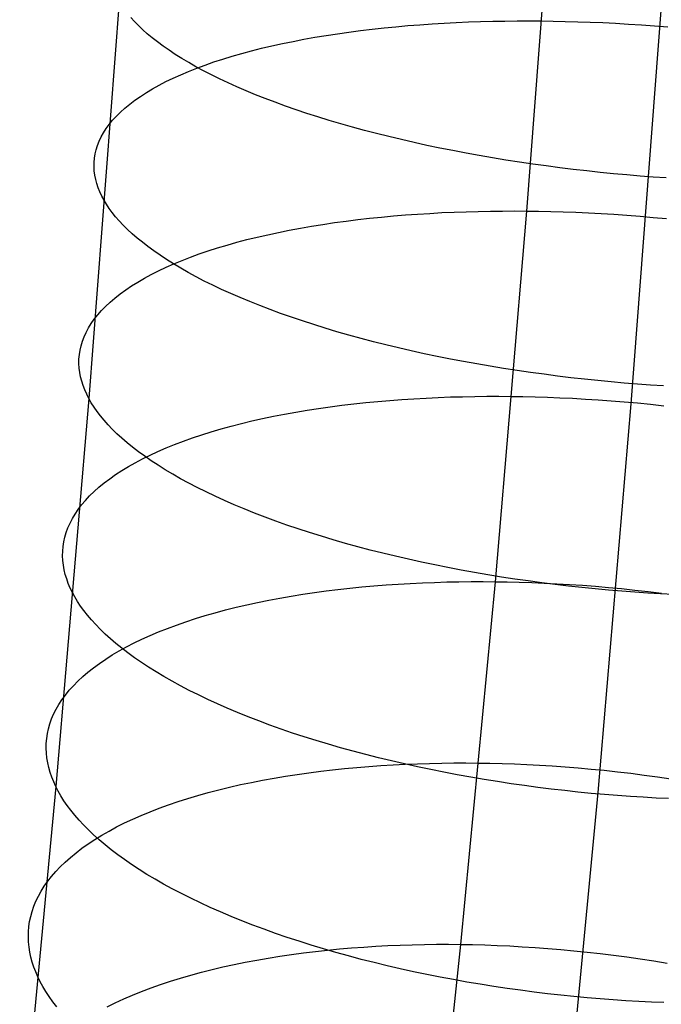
# Model space of a CAD drawing. Extents: x -37 to 483, y -973 to -253.
# Tile 105 of 197: x 403 to 418, y -859 to -836. Entities that reach past the tile are written whole.
import ezdxf

# ---------------------------------------------------------------- set-up
doc = ezdxf.new("R2010")
doc.units = 0
doc.layers.add('PREDEFINITO', color=7, linetype='CONTINUOUS')

msp = doc.modelspace()

# ---------------------------------------------------------------- linework, layer by layer
at = {"layer": 'PREDEFINITO'}
for p, q in [((415.628, -831.353, 91.049), (414.952, -840.246, 93.263)), ((405.429, -835.351, 77.627), (404.723, -844.63, 79.937)), ((418.095, -835.456, 79.993), (417.389, -844.752, 82.307)), ((405.787, -835.815, 76.396), (405.702, -835.721, 76.643)), ((405.881, -835.909, 76.149), (405.787, -835.815, 76.396)), ((412.744, -835.867, 91.436), (413.027, -835.85, 91.542)), ((413.027, -835.85, 91.542), (413.31, -835.836, 91.641)), ((413.31, -835.836, 91.641), (413.594, -835.824, 91.733)), ((413.594, -835.824, 91.733), (413.878, -835.814, 91.819)), ((413.878, -835.814, 91.819), (414.162, -835.806, 91.899)), ((414.162, -835.806, 91.899), (414.446, -835.801, 91.972)), ((414.446, -835.801, 91.972), (414.728, -835.798, 92.04)), ((414.728, -835.798, 92.04), (415.01, -835.798, 92.101)), ((415.01, -835.798, 92.101), (415.29, -835.799, 92.156)), ((415.29, -835.799, 92.156), (415.572, -835.803, 92.206)), ((415.572, -835.803, 92.206), (415.857, -835.809, 92.251)), ((415.857, -835.809, 92.251), (416.146, -835.817, 92.29)), ((416.146, -835.817, 92.29), (416.438, -835.827, 92.324)), ((416.438, -835.827, 92.324), (416.733, -835.839, 92.353)), ((416.733, -835.839, 92.353), (417.032, -835.854, 92.375)), ((417.032, -835.854, 92.375), (417.332, -835.872, 92.392)), ((405.981, -836.004, 75.902), (405.881, -835.909, 76.149)), ((406.089, -836.1, 75.655), (405.981, -836.004, 75.902)), ((410.532, -836.098, 90.354), (410.801, -836.06, 90.512)), ((410.801, -836.06, 90.512), (411.072, -836.024, 90.664)), ((411.072, -836.024, 90.664), (411.346, -835.992, 90.809)), ((411.346, -835.992, 90.809), (411.622, -835.961, 90.948)), ((411.622, -835.961, 90.948), (411.9, -835.934, 91.08)), ((411.9, -835.934, 91.08), (412.18, -835.909, 91.205)), ((412.18, -835.909, 91.205), (412.461, -835.887, 91.324)), ((412.461, -835.887, 91.324), (412.744, -835.867, 91.436)), ((417.332, -835.872, 92.392), (417.636, -835.892, 92.403)), ((417.636, -835.892, 92.403), (417.941, -835.914, 92.407)), ((417.941, -835.914, 92.407), (418.249, -835.939, 92.406)), ((406.205, -836.196, 75.409), (406.089, -836.1, 75.655)), ((406.328, -836.292, 75.164), (406.205, -836.196, 75.409)), ((406.458, -836.388, 74.919), (406.328, -836.292, 75.164)), ((409.244, -836.328, 89.465), (409.494, -836.277, 89.655)), ((409.494, -836.277, 89.655), (409.747, -836.228, 89.839)), ((409.747, -836.228, 89.839), (410.005, -836.182, 90.017)), ((410.005, -836.182, 90.017), (410.267, -836.138, 90.189)), ((410.267, -836.138, 90.189), (410.532, -836.098, 90.354)), ((406.597, -836.484, 74.676), (406.458, -836.388, 74.919)), ((406.743, -836.581, 74.435), (406.597, -836.484, 74.676)), ((408.296, -836.56, 88.646), (408.525, -836.498, 88.859)), ((408.525, -836.498, 88.859), (408.76, -836.439, 89.067)), ((408.76, -836.439, 89.067), (408.999, -836.382, 89.269)), ((408.999, -836.382, 89.269), (409.244, -836.328, 89.465)), ((406.896, -836.677, 74.196), (406.743, -836.581, 74.435)), ((407.057, -836.773, 73.959), (406.896, -836.677, 74.196)), ((407.226, -836.869, 73.724), (407.057, -836.773, 73.959)), ((407.441, -836.83, 87.74), (407.645, -836.759, 87.974)), ((407.645, -836.759, 87.974), (407.856, -836.69, 88.203)), ((407.856, -836.69, 88.203), (408.073, -836.624, 88.427)), ((408.073, -836.624, 88.427), (408.296, -836.56, 88.646)), ((406.87, -837.057, 87.012), (407.053, -836.98, 87.259)), ((407.053, -836.98, 87.259), (407.244, -836.904, 87.502)), ((407.403, -836.964, 73.492), (407.226, -836.869, 73.724)), ((407.244, -836.904, 87.502), (407.441, -836.83, 87.74)), ((407.587, -837.059, 73.262), (407.403, -836.964, 73.492)), ((406.364, -837.302, 86.25), (406.525, -837.219, 86.507)), ((406.525, -837.219, 86.507), (406.694, -837.137, 86.761)), ((406.694, -837.137, 86.761), (406.87, -837.057, 87.012)), ((407.778, -837.154, 73.036), (407.587, -837.059, 73.262)), ((407.977, -837.248, 72.814), (407.778, -837.154, 73.036)), ((406.066, -837.475, 85.726), (406.211, -837.388, 85.989)), ((406.211, -837.388, 85.989), (406.364, -837.302, 86.25)), ((408.183, -837.34, 72.595), (407.977, -837.248, 72.814)), ((408.396, -837.433, 72.38), (408.183, -837.34, 72.595)), ((408.617, -837.524, 72.169), (408.396, -837.433, 72.38)), ((405.679, -837.745, 84.921), (405.8, -837.653, 85.192)), ((405.8, -837.653, 85.192), (405.929, -837.563, 85.46)), ((405.929, -837.563, 85.46), (406.066, -837.475, 85.726)), ((408.844, -837.614, 71.963), (408.617, -837.524, 72.169)), ((409.078, -837.702, 71.761), (408.844, -837.614, 71.963)), ((409.318, -837.79, 71.565), (409.078, -837.702, 71.761)), ((405.366, -838.026, 84.103), (405.462, -837.931, 84.377)), ((405.462, -837.931, 84.377), (405.567, -837.837, 84.65)), ((405.567, -837.837, 84.65), (405.679, -837.745, 84.921)), ((409.564, -837.876, 71.374), (409.318, -837.79, 71.565)), ((409.817, -837.961, 71.188), (409.564, -837.876, 71.374)), ((405.199, -838.218, 83.552), (405.278, -838.122, 83.828)), ((405.278, -838.122, 83.828), (405.366, -838.026, 84.103)), ((410.075, -838.044, 71.007), (409.817, -837.961, 71.188)), ((410.34, -838.125, 70.833), (410.075, -838.044, 71.007)), ((410.609, -838.205, 70.665), (410.34, -838.125, 70.833)), ((405.064, -838.414, 83.001), (405.127, -838.316, 83.276)), ((405.127, -838.316, 83.276), (405.199, -838.218, 83.552)), ((410.884, -838.283, 70.502), (410.609, -838.205, 70.665)), ((411.163, -838.359, 70.346), (410.884, -838.283, 70.502)), ((411.447, -838.433, 70.197), (411.163, -838.359, 70.346)), ((404.923, -838.711, 82.176), (404.962, -838.611, 82.45)), ((404.962, -838.611, 82.45), (405.009, -838.512, 82.725)), ((405.009, -838.512, 82.725), (405.064, -838.414, 83.001)), ((411.735, -838.505, 70.054), (411.447, -838.433, 70.197)), ((412.027, -838.575, 69.918), (411.735, -838.505, 70.054)), ((412.323, -838.643, 69.789), (412.027, -838.575, 69.918)), ((404.868, -838.91, 81.631), (404.891, -838.81, 81.903)), ((404.891, -838.81, 81.903), (404.923, -838.711, 82.176)), ((412.622, -838.709, 69.667), (412.323, -838.643, 69.789)), ((412.925, -838.772, 69.552), (412.622, -838.709, 69.667)), ((413.23, -838.833, 69.445), (412.925, -838.772, 69.552)), ((413.537, -838.891, 69.344), (413.23, -838.833, 69.445)), ((404.844, -839.109, 81.092), (404.852, -839.01, 81.361)), ((404.852, -839.01, 81.361), (404.868, -838.91, 81.631)), ((413.846, -838.947, 69.251), (413.537, -838.891, 69.344)), ((414.157, -839.001, 69.164), (413.846, -838.947, 69.251)), ((414.47, -839.052, 69.085), (414.157, -839.001, 69.164)), ((414.783, -839.101, 69.014), (414.47, -839.052, 69.085)), ((404.843, -839.209, 80.825), (404.844, -839.109, 81.092)), ((404.849, -839.308, 80.561), (404.843, -839.209, 80.825)), ((404.862, -839.407, 80.298), (404.849, -839.308, 80.561)), ((415.098, -839.147, 68.949), (414.783, -839.101, 69.014)), ((415.412, -839.191, 68.892), (415.098, -839.147, 68.949)), ((415.727, -839.232, 68.842), (415.412, -839.191, 68.892)), ((416.042, -839.271, 68.799), (415.727, -839.232, 68.842)), ((416.356, -839.307, 68.764), (416.042, -839.271, 68.799)), ((416.67, -839.341, 68.735), (416.356, -839.307, 68.764)), ((404.882, -839.506, 80.039), (404.862, -839.407, 80.298)), ((404.908, -839.604, 79.782), (404.882, -839.506, 80.039)), ((416.983, -839.372, 68.713), (416.67, -839.341, 68.735)), ((417.294, -839.4, 68.697), (416.983, -839.372, 68.713)), ((417.604, -839.426, 68.689), (417.294, -839.4, 68.697)), ((417.911, -839.45, 68.687), (417.604, -839.426, 68.689)), ((418.217, -839.471, 68.691), (417.911, -839.45, 68.687)), ((404.941, -839.701, 79.527), (404.908, -839.604, 79.782)), ((404.981, -839.798, 79.276), (404.941, -839.701, 79.527)), ((405.026, -839.895, 79.028), (404.981, -839.798, 79.276)), ((405.077, -839.99, 78.783), (405.026, -839.895, 79.028)), ((405.135, -840.086, 78.539), (405.077, -839.99, 78.783)), ((405.199, -840.182, 78.295), (405.135, -840.086, 78.539)), ((405.27, -840.279, 78.05), (405.199, -840.182, 78.295)), ((405.349, -840.377, 77.804), (405.27, -840.279, 78.05)), ((405.434, -840.476, 77.558), (405.349, -840.377, 77.804)), ((410.732, -840.48, 91.773), (411.006, -840.446, 91.918)), ((411.006, -840.446, 91.918), (411.282, -840.415, 92.056)), ((411.282, -840.415, 92.056), (411.561, -840.386, 92.188)), ((411.561, -840.386, 92.188), (411.841, -840.36, 92.313)), ((411.841, -840.36, 92.313), (412.122, -840.337, 92.431)), ((412.122, -840.337, 92.431), (412.404, -840.316, 92.543)), ((412.404, -840.316, 92.543), (412.688, -840.299, 92.649)), ((412.688, -840.299, 92.649), (412.971, -840.283, 92.747)), ((412.971, -840.283, 92.747), (413.256, -840.271, 92.84)), ((413.256, -840.271, 92.84), (413.54, -840.261, 92.926)), ((413.54, -840.261, 92.926), (413.823, -840.253, 93.005)), ((413.823, -840.253, 93.005), (414.107, -840.248, 93.079)), ((414.107, -840.248, 93.079), (414.389, -840.245, 93.146)), ((414.952, -840.246, 93.263), (414.215, -848.913, 95.699)), ((414.389, -840.245, 93.146), (414.671, -840.244, 93.207)), ((414.671, -840.244, 93.207), (414.952, -840.246, 93.263)), ((414.952, -840.246, 93.263), (415.233, -840.25, 93.313)), ((415.233, -840.25, 93.313), (415.519, -840.256, 93.358)), ((415.519, -840.256, 93.358), (415.808, -840.264, 93.397)), ((415.808, -840.264, 93.397), (416.1, -840.275, 93.431)), ((416.1, -840.275, 93.431), (416.395, -840.288, 93.46)), ((416.395, -840.288, 93.46), (416.693, -840.304, 93.483)), ((416.693, -840.304, 93.483), (416.994, -840.322, 93.5)), ((416.994, -840.322, 93.5), (417.297, -840.343, 93.511)), ((417.297, -840.343, 93.511), (417.603, -840.367, 93.516)), ((417.603, -840.367, 93.516), (417.91, -840.393, 93.514)), ((417.91, -840.393, 93.514), (418.22, -840.422, 93.506)), ((405.527, -840.575, 77.312), (405.434, -840.476, 77.558)), ((405.627, -840.675, 77.066), (405.527, -840.575, 77.312)), ((405.735, -840.775, 76.82), (405.627, -840.675, 77.066)), ((409.153, -840.744, 90.767), (409.407, -840.693, 90.95)), ((409.407, -840.693, 90.95), (409.665, -840.645, 91.128)), ((409.665, -840.645, 91.128), (409.927, -840.599, 91.299)), ((409.927, -840.599, 91.299), (410.192, -840.557, 91.463)), ((410.192, -840.557, 91.463), (410.461, -840.517, 91.621)), ((410.461, -840.517, 91.621), (410.732, -840.48, 91.773)), ((405.85, -840.876, 76.575), (405.735, -840.775, 76.82)), ((405.973, -840.977, 76.331), (405.85, -840.876, 76.575)), ((408.183, -840.975, 89.973), (408.418, -840.913, 90.18)), ((408.418, -840.913, 90.18), (408.658, -840.854, 90.382)), ((408.658, -840.854, 90.382), (408.903, -840.798, 90.577)), ((408.903, -840.798, 90.577), (409.153, -840.744, 90.767)), ((406.103, -841.078, 76.088), (405.973, -840.977, 76.331)), ((406.241, -841.179, 75.846), (406.103, -841.078, 76.088)), ((407.513, -841.176, 89.319), (407.731, -841.107, 89.542)), ((407.731, -841.107, 89.542), (407.954, -841.04, 89.76)), ((407.954, -841.04, 89.76), (408.183, -840.975, 89.973)), ((406.386, -841.28, 75.606), (406.241, -841.179, 75.846)), ((406.539, -841.381, 75.368), (406.386, -841.28, 75.606)), ((406.7, -841.482, 75.132), (406.539, -841.381, 75.368)), ((406.9, -841.4, 88.62), (407.098, -841.323, 88.857)), ((407.098, -841.323, 88.857), (407.302, -841.248, 89.09)), ((407.302, -841.248, 89.09), (407.513, -841.176, 89.319)), ((406.349, -841.644, 87.882), (406.526, -841.56, 88.132)), ((406.526, -841.56, 88.132), (406.709, -841.479, 88.378)), ((406.869, -841.583, 74.898), (406.7, -841.482, 75.132)), ((406.709, -841.479, 88.378), (406.9, -841.4, 88.62)), ((407.045, -841.683, 74.667), (406.869, -841.583, 74.898)), ((405.866, -841.906, 87.113), (406.02, -841.817, 87.372)), ((406.02, -841.817, 87.372), (406.181, -841.729, 87.629)), ((406.181, -841.729, 87.629), (406.349, -841.644, 87.882)), ((407.229, -841.783, 74.439), (407.045, -841.683, 74.667)), ((407.42, -841.882, 74.214), (407.229, -841.783, 74.439)), ((405.583, -842.089, 86.586), (405.721, -841.997, 86.85)), ((405.721, -841.997, 86.85), (405.866, -841.906, 87.113)), ((407.618, -841.98, 73.993), (407.42, -841.882, 74.214)), ((407.824, -842.078, 73.775), (407.618, -841.98, 73.993)), ((408.037, -842.174, 73.561), (407.824, -842.078, 73.775)), ((405.22, -842.376, 85.779), (405.333, -842.279, 86.049)), ((405.333, -842.279, 86.049), (405.454, -842.184, 86.318)), ((405.454, -842.184, 86.318), (405.583, -842.089, 86.586)), ((408.257, -842.27, 73.351), (408.037, -842.174, 73.561)), ((408.483, -842.364, 73.146), (408.257, -842.27, 73.351)), ((405.019, -842.573, 85.234), (405.115, -842.474, 85.507)), ((405.115, -842.474, 85.507), (405.22, -842.376, 85.779)), ((408.717, -842.458, 72.946), (408.483, -842.364, 73.146)), ((408.956, -842.549, 72.75), (408.717, -842.458, 72.946)), ((404.85, -842.775, 84.685), (404.93, -842.674, 84.96)), ((404.93, -842.674, 84.96), (405.019, -842.573, 85.234)), ((409.203, -842.64, 72.56), (408.956, -842.549, 72.75)), ((409.455, -842.729, 72.375), (409.203, -842.64, 72.56)), ((409.713, -842.816, 72.196), (409.455, -842.729, 72.375)), ((404.66, -843.083, 83.862), (404.715, -842.979, 84.136)), ((404.715, -842.979, 84.136), (404.779, -842.877, 84.411)), ((404.779, -842.877, 84.411), (404.85, -842.775, 84.685)), ((409.977, -842.902, 72.023), (409.713, -842.816, 72.196)), ((410.246, -842.985, 71.855), (409.977, -842.902, 72.023)), ((410.52, -843.067, 71.694), (410.246, -842.985, 71.855)), ((404.573, -843.29, 83.315), (404.612, -843.186, 83.588)), ((404.612, -843.186, 83.588), (404.66, -843.083, 83.862)), ((410.799, -843.147, 71.539), (410.52, -843.067, 71.694)), ((411.083, -843.225, 71.39), (410.799, -843.147, 71.539)), ((411.371, -843.301, 71.249), (411.083, -843.225, 71.39)), ((404.517, -843.499, 82.772), (404.541, -843.394, 83.043)), ((404.541, -843.394, 83.043), (404.573, -843.29, 83.315)), ((411.663, -843.374, 71.114), (411.371, -843.301, 71.249)), ((411.958, -843.445, 70.985), (411.663, -843.374, 71.114)), ((412.257, -843.514, 70.864), (411.958, -843.445, 70.985)), ((404.492, -843.707, 82.236), (404.501, -843.603, 82.503)), ((404.501, -843.603, 82.503), (404.517, -843.499, 82.772)), ((412.559, -843.581, 70.75), (412.257, -843.514, 70.864)), ((412.864, -843.645, 70.643), (412.559, -843.581, 70.75)), ((413.171, -843.706, 70.543), (412.864, -843.645, 70.643)), ((404.491, -843.812, 81.97), (404.492, -843.707, 82.236)), ((404.497, -843.916, 81.707), (404.491, -843.812, 81.97)), ((404.509, -844.019, 81.446), (404.497, -843.916, 81.707)), ((413.48, -843.765, 70.45), (413.171, -843.706, 70.543)), ((413.791, -843.822, 70.365), (413.48, -843.765, 70.45)), ((414.103, -843.875, 70.286), (413.791, -843.822, 70.365)), ((414.416, -843.927, 70.215), (414.103, -843.875, 70.286)), ((404.529, -844.122, 81.187), (404.509, -844.019, 81.446)), ((404.555, -844.225, 80.931), (404.529, -844.122, 81.187)), ((414.73, -843.975, 70.152), (414.416, -843.927, 70.215)), ((415.045, -844.021, 70.095), (414.73, -843.975, 70.152)), ((415.36, -844.064, 70.045), (415.045, -844.021, 70.095)), ((415.674, -844.105, 70.003), (415.36, -844.064, 70.045)), ((415.988, -844.143, 69.968), (415.674, -844.105, 70.003)), ((416.302, -844.178, 69.939), (415.988, -844.143, 69.968)), ((404.588, -844.327, 80.678), (404.555, -844.225, 80.931)), ((404.627, -844.429, 80.428), (404.588, -844.327, 80.678)), ((416.614, -844.211, 69.918), (416.302, -844.178, 69.939)), ((416.925, -844.241, 69.903), (416.614, -844.211, 69.918)), ((417.235, -844.269, 69.894), (416.925, -844.241, 69.903)), ((417.543, -844.294, 69.892), (417.235, -844.269, 69.894)), ((417.848, -844.316, 69.897), (417.543, -844.294, 69.892)), ((418.152, -844.336, 69.908), (417.848, -844.316, 69.897)), ((404.672, -844.53, 80.181), (404.627, -844.429, 80.428)), ((404.723, -844.63, 79.937), (404.672, -844.53, 80.181)), ((412.604, -844.618, 93.966), (412.888, -844.605, 94.059)), ((412.888, -844.605, 94.059), (413.172, -844.594, 94.144)), ((413.172, -844.594, 94.144), (413.456, -844.587, 94.224)), ((413.456, -844.587, 94.224), (413.739, -844.581, 94.297)), ((413.739, -844.581, 94.297), (414.022, -844.578, 94.365)), ((414.022, -844.578, 94.365), (414.304, -844.578, 94.426)), ((414.304, -844.578, 94.426), (414.584, -844.579, 94.481)), ((414.584, -844.579, 94.481), (414.866, -844.583, 94.531)), ((414.866, -844.583, 94.531), (415.151, -844.59, 94.576)), ((415.151, -844.59, 94.576), (415.44, -844.599, 94.616)), ((415.44, -844.599, 94.616), (415.732, -844.61, 94.65)), ((415.732, -844.61, 94.65), (416.027, -844.624, 94.679)), ((404.723, -844.63, 79.937), (403.951, -853.703, 82.488)), ((404.78, -844.73, 79.694), (404.723, -844.63, 79.937)), ((404.844, -844.831, 79.451), (404.78, -844.73, 79.694)), ((404.915, -844.932, 79.207), (404.844, -844.831, 79.451)), ((410.093, -844.862, 92.843), (410.364, -844.823, 92.994)), ((410.364, -844.823, 92.994), (410.638, -844.788, 93.139)), ((410.638, -844.788, 93.139), (410.915, -844.755, 93.277)), ((410.915, -844.755, 93.277), (411.193, -844.725, 93.408)), ((411.193, -844.725, 93.408), (411.473, -844.698, 93.533)), ((411.473, -844.698, 93.533), (411.754, -844.674, 93.651)), ((411.754, -844.674, 93.651), (412.037, -844.653, 93.763)), ((412.037, -844.653, 93.763), (412.32, -844.634, 93.868)), ((412.32, -844.634, 93.868), (412.604, -844.618, 93.966)), ((416.027, -844.624, 94.679), (416.325, -844.641, 94.702)), ((416.325, -844.641, 94.702), (416.626, -844.66, 94.719)), ((417.389, -844.752, 82.307), (416.615, -853.845, 84.863)), ((416.626, -844.66, 94.719), (416.929, -844.682, 94.731)), ((416.929, -844.682, 94.731), (417.234, -844.707, 94.736)), ((417.234, -844.707, 94.736), (417.542, -844.734, 94.735)), ((417.542, -844.734, 94.735), (417.851, -844.765, 94.727)), ((417.851, -844.765, 94.727), (418.162, -844.798, 94.713)), ((404.993, -845.035, 78.962), (404.915, -844.932, 79.207)), ((405.078, -845.138, 78.717), (404.993, -845.035, 78.962)), ((408.784, -845.099, 91.992), (409.038, -845.046, 92.175)), ((409.038, -845.046, 92.175), (409.296, -844.995, 92.351)), ((409.296, -844.995, 92.351), (409.558, -844.948, 92.522)), ((409.558, -844.948, 92.522), (409.824, -844.903, 92.686)), ((409.824, -844.903, 92.686), (410.093, -844.862, 92.843)), ((405.171, -845.242, 78.472), (405.078, -845.138, 78.717)), ((405.27, -845.347, 78.227), (405.171, -845.242, 78.472)), ((407.814, -845.341, 91.201), (408.049, -845.276, 91.407)), ((408.049, -845.276, 91.407), (408.289, -845.214, 91.608)), ((408.289, -845.214, 91.608), (408.534, -845.155, 91.803)), ((408.534, -845.155, 91.803), (408.784, -845.099, 91.992)), ((405.378, -845.452, 77.983), (405.27, -845.347, 78.227)), ((405.492, -845.557, 77.739), (405.378, -845.452, 77.983)), ((407.143, -845.551, 90.55), (407.361, -845.478, 90.772)), ((407.361, -845.478, 90.772), (407.584, -845.408, 90.989)), ((407.584, -845.408, 90.989), (407.814, -845.341, 91.201)), ((405.615, -845.663, 77.496), (405.492, -845.557, 77.739)), ((405.745, -845.768, 77.254), (405.615, -845.663, 77.496)), ((406.529, -845.785, 89.854), (406.727, -845.705, 90.09)), ((406.727, -845.705, 90.09), (406.932, -845.627, 90.322)), ((406.932, -845.627, 90.322), (407.143, -845.551, 90.55)), ((405.882, -845.874, 77.014), (405.745, -845.768, 77.254)), ((406.027, -845.98, 76.775), (405.882, -845.874, 77.014)), ((405.977, -846.04, 89.119), (406.154, -845.953, 89.368)), ((406.18, -846.086, 76.538), (406.027, -845.98, 76.775)), ((406.154, -845.953, 89.368), (406.338, -845.868, 89.613)), ((406.338, -845.868, 89.613), (406.529, -845.785, 89.854)), ((405.493, -846.315, 88.353), (405.647, -846.221, 88.612)), ((405.647, -846.221, 88.612), (405.808, -846.13, 88.867)), ((405.808, -846.13, 88.867), (405.977, -846.04, 89.119)), ((406.341, -846.192, 76.303), (406.18, -846.086, 76.538)), ((406.509, -846.297, 76.071), (406.341, -846.192, 76.303)), ((405.209, -846.507, 87.828), (405.347, -846.41, 88.092)), ((405.347, -846.41, 88.092), (405.493, -846.315, 88.353)), ((406.685, -846.402, 75.841), (406.509, -846.297, 76.071)), ((406.868, -846.506, 75.614), (406.685, -846.402, 75.841)), ((404.958, -846.705, 87.295), (405.08, -846.605, 87.563)), ((405.08, -846.605, 87.563), (405.209, -846.507, 87.828)), ((407.059, -846.61, 75.39), (406.868, -846.506, 75.614)), ((407.257, -846.713, 75.17), (407.059, -846.61, 75.39)), ((404.643, -847.013, 86.483), (404.74, -846.909, 86.755)), ((404.74, -846.909, 86.755), (404.845, -846.807, 87.026)), ((404.845, -846.807, 87.026), (404.958, -846.705, 87.295)), ((407.462, -846.815, 74.953), (407.257, -846.713, 75.17)), ((407.675, -846.916, 74.741), (407.462, -846.815, 74.953)), ((404.474, -847.224, 85.938), (404.554, -847.118, 86.211)), ((404.554, -847.118, 86.211), (404.643, -847.013, 86.483)), ((407.894, -847.017, 74.532), (407.675, -846.916, 74.741)), ((408.121, -847.116, 74.328), (407.894, -847.017, 74.532)), ((408.354, -847.213, 74.129), (408.121, -847.116, 74.328)), ((404.338, -847.438, 85.391), (404.402, -847.331, 85.664)), ((404.402, -847.331, 85.664), (404.474, -847.224, 85.938)), ((408.593, -847.31, 73.935), (408.354, -847.213, 74.129)), ((408.839, -847.404, 73.745), (408.593, -847.31, 73.935)), ((404.234, -847.655, 84.846), (404.282, -847.546, 85.118)), ((404.282, -847.546, 85.118), (404.338, -847.438, 85.391)), ((409.091, -847.497, 73.562), (408.839, -847.404, 73.745)), ((409.349, -847.589, 73.383), (409.091, -847.497, 73.562)), ((409.613, -847.679, 73.211), (409.349, -847.589, 73.383)), ((404.162, -847.873, 84.303), (404.194, -847.764, 84.574)), ((404.194, -847.764, 84.574), (404.234, -847.655, 84.846)), ((409.882, -847.766, 73.045), (409.613, -847.679, 73.211)), ((410.156, -847.852, 72.884), (409.882, -847.766, 73.045)), ((404.121, -848.091, 83.766), (404.138, -847.982, 84.034)), ((404.138, -847.982, 84.034), (404.162, -847.873, 84.303)), ((410.434, -847.936, 72.73), (410.156, -847.852, 72.884)), ((410.718, -848.017, 72.583), (410.434, -847.936, 72.73)), ((411.006, -848.097, 72.442), (410.718, -848.017, 72.583)), ((404.11, -848.31, 83.236), (404.112, -848.2, 83.5)), ((404.112, -848.2, 83.5), (404.121, -848.091, 83.766)), ((411.297, -848.174, 72.308), (411.006, -848.097, 72.442)), ((411.593, -848.248, 72.18), (411.297, -848.174, 72.308)), ((411.891, -848.32, 72.06), (411.593, -848.248, 72.18)), ((404.115, -848.418, 82.974), (404.11, -848.31, 83.236)), ((404.128, -848.527, 82.714), (404.115, -848.418, 82.974)), ((412.193, -848.39, 71.947), (411.891, -848.32, 72.06)), ((412.497, -848.457, 71.84), (412.193, -848.39, 71.947)), ((412.804, -848.521, 71.741), (412.497, -848.457, 71.84)), ((413.113, -848.583, 71.649), (412.804, -848.521, 71.741)), ((404.147, -848.635, 82.457), (404.128, -848.527, 82.714)), ((404.172, -848.743, 82.202), (404.147, -848.635, 82.457)), ((404.205, -848.85, 81.951), (404.172, -848.743, 82.202)), ((413.424, -848.642, 71.564), (413.113, -848.583, 71.649)), ((413.736, -848.699, 71.487), (413.424, -848.642, 71.564)), ((414.049, -848.753, 71.416), (413.736, -848.699, 71.487)), ((414.363, -848.804, 71.353), (414.049, -848.753, 71.416)), ((404.243, -848.956, 81.702), (404.205, -848.85, 81.951)), ((404.288, -849.061, 81.456), (404.243, -848.956, 81.702)), ((411.667, -848.989, 94.981), (411.951, -848.97, 95.086)), ((411.951, -848.97, 95.086), (412.235, -848.953, 95.185)), ((412.235, -848.953, 95.185), (412.519, -848.94, 95.277)), ((412.519, -848.94, 95.277), (412.803, -848.929, 95.363)), ((412.803, -848.929, 95.363), (413.087, -848.92, 95.442)), ((413.087, -848.92, 95.442), (413.37, -848.915, 95.515)), ((413.37, -848.915, 95.515), (413.653, -848.912, 95.583)), ((414.215, -848.913, 95.699), (413.41, -857.396, 98.381)), ((413.653, -848.912, 95.583), (413.935, -848.911, 95.644)), ((413.935, -848.911, 95.644), (414.215, -848.913, 95.699)), ((414.215, -848.913, 95.699), (414.497, -848.918, 95.749)), ((414.677, -848.852, 71.297), (414.363, -848.804, 71.353)), ((414.497, -848.918, 95.749), (414.782, -848.924, 95.794)), ((414.992, -848.897, 71.248), (414.677, -848.852, 71.297)), ((414.782, -848.924, 95.794), (415.071, -848.934, 95.834)), ((415.307, -848.94, 71.206), (414.992, -848.897, 71.248)), ((415.071, -848.934, 95.834), (415.363, -848.946, 95.869)), ((415.621, -848.98, 71.171), (415.307, -848.94, 71.206)), ((415.363, -848.946, 95.869), (415.658, -848.961, 95.898)), ((415.934, -849.017, 71.143), (415.621, -848.98, 71.171)), ((415.658, -848.961, 95.898), (415.956, -848.978, 95.921)), ((415.956, -848.978, 95.921), (416.256, -848.998, 95.939)), ((404.338, -849.166, 81.214), (404.288, -849.061, 81.456)), ((404.395, -849.271, 80.972), (404.338, -849.166, 81.214)), ((409.453, -849.251, 93.907), (409.722, -849.207, 94.064)), ((409.722, -849.207, 94.064), (409.994, -849.167, 94.215)), ((409.994, -849.167, 94.215), (410.268, -849.13, 94.359)), ((410.268, -849.13, 94.359), (410.544, -849.096, 94.497)), ((410.544, -849.096, 94.497), (410.823, -849.064, 94.628)), ((410.823, -849.064, 94.628), (411.103, -849.036, 94.752)), ((411.103, -849.036, 94.752), (411.385, -849.011, 94.87)), ((411.385, -849.011, 94.87), (411.667, -848.989, 94.981)), ((416.246, -849.051, 71.122), (415.934, -849.017, 71.143)), ((416.557, -849.083, 71.108), (416.246, -849.051, 71.122)), ((416.256, -848.998, 95.939), (416.56, -849.021, 95.951)), ((416.867, -849.111, 71.1), (416.557, -849.083, 71.108)), ((416.56, -849.021, 95.951), (416.865, -849.047, 95.956)), ((416.865, -849.047, 95.956), (417.172, -849.076, 95.955)), ((417.174, -849.138, 71.098), (416.867, -849.111, 71.1)), ((417.172, -849.076, 95.955), (417.482, -849.108, 95.948)), ((417.48, -849.161, 71.103), (417.174, -849.138, 71.098)), ((417.783, -849.182, 71.114), (417.48, -849.161, 71.103)), ((417.482, -849.108, 95.948), (417.792, -849.143, 95.935)), ((418.084, -849.2, 71.131), (417.783, -849.182, 71.114)), ((417.792, -849.143, 95.935), (418.104, -849.18, 95.914)), ((418.382, -849.216, 71.154), (418.084, -849.2, 71.131)), ((404.459, -849.377, 80.73), (404.395, -849.271, 80.972)), ((404.529, -849.483, 80.487), (404.459, -849.377, 80.73)), ((408.412, -849.455, 93.216), (408.666, -849.399, 93.398)), ((408.666, -849.399, 93.398), (408.925, -849.346, 93.574)), ((408.925, -849.346, 93.574), (409.187, -849.297, 93.744)), ((409.187, -849.297, 93.744), (409.453, -849.251, 93.907)), ((404.607, -849.591, 80.244), (404.529, -849.483, 80.487)), ((404.692, -849.699, 80.001), (404.607, -849.591, 80.244)), ((407.441, -849.707, 92.428), (407.676, -849.639, 92.633)), ((407.676, -849.639, 92.633), (407.917, -849.575, 92.833)), ((407.917, -849.575, 92.833), (408.162, -849.513, 93.027)), ((408.162, -849.513, 93.027), (408.412, -849.455, 93.216)), ((404.784, -849.808, 79.757), (404.692, -849.699, 80.001)), ((404.883, -849.917, 79.514), (404.784, -849.808, 79.757)), ((406.769, -849.927, 91.779), (406.987, -849.851, 92)), ((406.987, -849.851, 92), (407.211, -849.777, 92.217)), ((407.211, -849.777, 92.217), (407.441, -849.707, 92.428)), ((404.99, -850.027, 79.271), (404.883, -849.917, 79.514)), ((405.104, -850.137, 79.028), (404.99, -850.027, 79.271)), ((406.154, -850.171, 91.086), (406.353, -850.087, 91.321)), ((406.353, -850.087, 91.321), (406.558, -850.006, 91.553)), ((406.558, -850.006, 91.553), (406.769, -849.927, 91.779)), ((405.226, -850.248, 78.787), (405.104, -850.137, 79.028)), ((405.355, -850.359, 78.546), (405.226, -850.248, 78.787)), ((405.493, -850.47, 78.307), (405.355, -850.359, 78.546)), ((405.602, -850.437, 90.355), (405.779, -850.346, 90.602)), ((405.779, -850.346, 90.602), (405.963, -850.257, 90.846)), ((405.963, -850.257, 90.846), (406.154, -850.171, 91.086)), ((405.27, -850.626, 89.849), (405.432, -850.531, 90.104)), ((405.432, -850.531, 90.104), (405.602, -850.437, 90.355)), ((405.637, -850.581, 78.07), (405.493, -850.47, 78.307)), ((405.79, -850.692, 77.834), (405.637, -850.581, 78.07)), ((404.832, -850.925, 89.07), (404.97, -850.823, 89.332)), ((404.97, -850.823, 89.332), (405.116, -850.724, 89.592)), ((405.116, -850.724, 89.592), (405.27, -850.626, 89.849)), ((405.95, -850.802, 77.6), (405.79, -850.692, 77.834)), ((406.118, -850.913, 77.369), (405.95, -850.802, 77.6)), ((404.58, -851.132, 88.538), (404.702, -851.028, 88.805)), ((404.702, -851.028, 88.805), (404.832, -850.925, 89.07)), ((406.293, -851.022, 77.141), (406.118, -850.913, 77.369)), ((406.476, -851.132, 76.915), (406.293, -851.022, 77.141)), ((404.36, -851.345, 88.001), (404.466, -851.238, 88.27)), ((404.466, -851.238, 88.27), (404.58, -851.132, 88.538)), ((406.666, -851.24, 76.693), (406.476, -851.132, 76.915)), ((406.864, -851.348, 76.474), (406.666, -851.24, 76.693)), ((404.174, -851.564, 87.459), (404.263, -851.454, 87.73)), ((404.263, -851.454, 87.73), (404.36, -851.345, 88.001)), ((407.069, -851.455, 76.259), (406.864, -851.348, 76.474)), ((407.281, -851.561, 76.048), (407.069, -851.455, 76.259)), ((404.021, -851.786, 86.916), (404.093, -851.674, 87.188)), ((404.093, -851.674, 87.188), (404.174, -851.564, 87.459)), ((407.5, -851.666, 75.84), (407.281, -851.561, 76.048)), ((407.726, -851.77, 75.638), (407.5, -851.666, 75.84)), ((403.9, -852.011, 86.372), (403.956, -851.898, 86.644)), ((403.956, -851.898, 86.644), (404.021, -851.786, 86.916)), ((407.958, -851.872, 75.44), (407.726, -851.77, 75.638)), ((408.198, -851.973, 75.247), (407.958, -851.872, 75.44)), ((408.443, -852.073, 75.059), (408.198, -851.973, 75.247)), ((403.812, -852.238, 85.831), (403.852, -852.124, 86.101)), ((403.852, -852.124, 86.101), (403.9, -852.011, 86.372)), ((408.695, -852.17, 74.876), (408.443, -852.073, 75.059)), ((408.952, -852.266, 74.699), (408.695, -852.17, 74.876)), ((403.755, -852.466, 85.294), (403.779, -852.352, 85.561)), ((403.779, -852.352, 85.561), (403.812, -852.238, 85.831)), ((409.215, -852.36, 74.528), (408.952, -852.266, 74.699)), ((409.484, -852.452, 74.363), (409.215, -852.36, 74.528)), ((403.728, -852.694, 84.762), (403.737, -852.58, 85.027)), ((403.737, -852.58, 85.027), (403.755, -852.466, 85.294)), ((409.757, -852.542, 74.204), (409.484, -852.452, 74.363)), ((410.036, -852.63, 74.051), (409.757, -852.542, 74.204)), ((410.319, -852.715, 73.904), (410.036, -852.63, 74.051)), ((403.725, -852.808, 84.5), (403.728, -852.694, 84.762)), ((403.73, -852.922, 84.239), (403.725, -852.808, 84.5)), ((410.606, -852.798, 73.764), (410.319, -852.715, 73.904)), ((410.897, -852.879, 73.631), (410.606, -852.798, 73.764)), ((411.192, -852.957, 73.505), (410.897, -852.879, 73.631)), ((403.742, -853.035, 83.981), (403.73, -852.922, 84.239)), ((403.761, -853.148, 83.725), (403.742, -853.035, 83.981)), ((411.491, -853.033, 73.385), (411.192, -852.957, 73.505)), ((411.792, -853.106, 73.273), (411.491, -853.033, 73.385)), ((412.096, -853.176, 73.167), (411.792, -853.106, 73.273)), ((403.786, -853.261, 83.471), (403.761, -853.148, 83.725)), ((403.818, -853.373, 83.221), (403.786, -853.261, 83.471)), ((409.865, -853.38, 95.702), (410.142, -853.344, 95.839)), ((410.142, -853.344, 95.839), (410.42, -853.312, 95.97)), ((410.42, -853.312, 95.97), (410.7, -853.282, 96.094)), ((410.7, -853.282, 96.094), (410.982, -853.256, 96.212)), ((410.982, -853.256, 96.212), (411.265, -853.233, 96.323)), ((411.265, -853.233, 96.323), (411.548, -853.213, 96.428)), ((411.548, -853.213, 96.428), (411.832, -853.196, 96.526)), ((411.832, -853.196, 96.526), (412.116, -853.182, 96.618)), ((412.403, -853.244, 73.069), (412.096, -853.176, 73.167)), ((412.116, -853.182, 96.618), (412.4, -853.17, 96.703)), ((412.4, -853.17, 96.703), (412.684, -853.162, 96.783)), ((412.711, -853.309, 72.978), (412.403, -853.244, 73.069)), ((412.684, -853.162, 96.783), (412.968, -853.156, 96.856)), ((413.022, -853.371, 72.894), (412.711, -853.309, 72.978)), ((412.968, -853.156, 96.856), (413.25, -853.153, 96.923)), ((413.25, -853.153, 96.923), (413.532, -853.152, 96.985)), ((413.532, -853.152, 96.985), (413.812, -853.155, 97.04)), ((413.812, -853.155, 97.04), (414.094, -853.159, 97.09)), ((414.094, -853.159, 97.09), (414.379, -853.166, 97.135)), ((414.379, -853.166, 97.135), (414.668, -853.176, 97.175)), ((414.668, -853.176, 97.175), (414.96, -853.189, 97.21)), ((414.96, -853.189, 97.21), (415.255, -853.204, 97.239)), ((415.255, -853.204, 97.239), (415.552, -853.223, 97.263)), ((415.552, -853.223, 97.263), (415.853, -853.244, 97.281)), ((415.853, -853.244, 97.281), (416.156, -853.268, 97.293)), ((416.156, -853.268, 97.293), (416.461, -853.295, 97.299)), ((416.461, -853.295, 97.299), (416.768, -853.325, 97.299)), ((416.768, -853.325, 97.299), (417.077, -853.359, 97.292)), ((417.077, -853.359, 97.292), (417.388, -853.395, 97.279)), ((403.856, -853.484, 82.974), (403.818, -853.373, 83.221)), ((403.901, -853.594, 82.729), (403.856, -853.484, 82.974)), ((408.521, -853.606, 94.92), (408.784, -853.554, 95.089)), ((408.784, -853.554, 95.089), (409.05, -853.506, 95.252)), ((409.05, -853.506, 95.252), (409.319, -853.46, 95.409)), ((409.319, -853.46, 95.409), (409.591, -853.419, 95.559)), ((409.591, -853.419, 95.559), (409.865, -853.38, 95.702)), ((413.333, -853.43, 72.817), (413.022, -853.371, 72.894)), ((413.646, -853.486, 72.747), (413.333, -853.43, 72.817)), ((413.96, -853.54, 72.685), (413.646, -853.486, 72.747)), ((414.274, -853.59, 72.629), (413.96, -853.54, 72.685)), ((414.589, -853.638, 72.581), (414.274, -853.59, 72.629)), ((417.388, -853.395, 97.279), (417.7, -853.435, 97.259)), ((417.7, -853.435, 97.259), (418.013, -853.477, 97.233)), ((418.013, -853.477, 97.233), (418.326, -853.523, 97.199)), ((403.951, -853.703, 82.488), (403.107, -862.605, 85.301)), ((403.951, -853.703, 82.488), (403.901, -853.594, 82.729)), ((404.007, -853.813, 82.248), (403.951, -853.703, 82.488)), ((404.07, -853.923, 82.007), (404.007, -853.813, 82.248)), ((407.512, -853.844, 94.183), (407.758, -853.78, 94.376)), ((407.758, -853.78, 94.376), (408.008, -853.718, 94.563)), ((408.008, -853.718, 94.563), (408.263, -853.66, 94.745)), ((408.263, -853.66, 94.745), (408.521, -853.606, 94.92)), ((414.903, -853.682, 72.54), (414.589, -853.638, 72.581)), ((415.217, -853.724, 72.505), (414.903, -853.682, 72.54)), ((415.53, -853.763, 72.478), (415.217, -853.724, 72.505)), ((415.842, -853.799, 72.457), (415.53, -853.763, 72.478)), ((416.153, -853.832, 72.443), (415.842, -853.799, 72.457)), ((404.14, -854.035, 81.766), (404.07, -853.923, 82.007)), ((404.218, -854.147, 81.524), (404.14, -854.035, 81.766)), ((406.806, -854.055, 93.569), (407.036, -853.982, 93.779)), ((407.036, -853.982, 93.779), (407.272, -853.911, 93.984)), ((407.272, -853.911, 93.984), (407.512, -853.844, 94.183)), ((416.615, -853.845, 84.863), (415.769, -862.766, 87.683)), ((416.462, -853.863, 72.435), (416.153, -853.832, 72.443)), ((416.77, -853.89, 72.434), (416.462, -853.863, 72.435)), ((417.075, -853.915, 72.439), (416.77, -853.89, 72.434)), ((417.378, -853.937, 72.451), (417.075, -853.915, 72.439)), ((417.679, -853.956, 72.468), (417.378, -853.937, 72.451)), ((417.977, -853.973, 72.491), (417.679, -853.956, 72.468)), ((418.272, -853.987, 72.52), (417.977, -853.973, 72.491)), ((404.302, -854.26, 81.282), (404.218, -854.147, 81.524)), ((404.394, -854.374, 81.04), (404.302, -854.26, 81.282)), ((406.152, -854.293, 92.908), (406.364, -854.211, 93.133)), ((406.364, -854.211, 93.133), (406.582, -854.132, 93.354)), ((406.582, -854.132, 93.354), (406.806, -854.055, 93.569)), ((404.493, -854.488, 80.798), (404.394, -854.374, 81.04)), ((404.599, -854.603, 80.556), (404.493, -854.488, 80.798)), ((405.556, -854.556, 92.205), (405.748, -854.466, 92.444)), ((405.748, -854.466, 92.444), (405.947, -854.378, 92.678)), ((405.947, -854.378, 92.678), (406.152, -854.293, 92.908)), ((404.713, -854.718, 80.315), (404.599, -854.603, 80.556)), ((404.834, -854.834, 80.075), (404.713, -854.718, 80.315)), ((405.194, -854.744, 91.716), (405.372, -854.649, 91.962)), ((405.372, -854.649, 91.962), (405.556, -854.556, 92.205)), ((404.708, -855.043, 90.957), (404.862, -854.941, 91.213)), ((404.963, -854.95, 79.836), (404.834, -854.834, 80.075)), ((404.862, -854.941, 91.213), (405.025, -854.842, 91.466)), ((405.1, -855.066, 79.598), (404.963, -854.95, 79.836)), ((405.025, -854.842, 91.466), (405.194, -854.744, 91.716)), ((404.423, -855.253, 90.438), (404.561, -855.147, 90.699)), ((404.561, -855.147, 90.699), (404.708, -855.043, 90.957)), ((405.244, -855.182, 79.362), (405.1, -855.066, 79.598)), ((405.396, -855.298, 79.128), (405.244, -855.182, 79.362)), ((404.17, -855.469, 89.909), (404.292, -855.36, 90.174)), ((404.292, -855.36, 90.174), (404.423, -855.253, 90.438)), ((405.556, -855.413, 78.896), (405.396, -855.298, 79.128)), ((405.723, -855.529, 78.666), (405.556, -855.413, 78.896)), ((403.95, -855.692, 89.375), (404.056, -855.58, 89.643)), ((404.056, -855.58, 89.643), (404.17, -855.469, 89.909)), ((405.898, -855.644, 78.439), (405.723, -855.529, 78.666)), ((406.081, -855.758, 78.215), (405.898, -855.644, 78.439)), ((403.763, -855.92, 88.836), (403.852, -855.805, 89.106)), ((403.852, -855.805, 89.106), (403.95, -855.692, 89.375)), ((406.271, -855.872, 77.994), (406.081, -855.758, 78.215)), ((406.468, -855.984, 77.776), (406.271, -855.872, 77.994)), ((403.609, -856.152, 88.296), (403.682, -856.035, 88.566)), ((403.682, -856.035, 88.566), (403.763, -855.92, 88.836)), ((406.673, -856.096, 77.563), (406.468, -855.984, 77.776)), ((406.884, -856.207, 77.353), (406.673, -856.096, 77.563)), ((403.487, -856.387, 87.755), (403.544, -856.269, 88.025)), ((403.544, -856.269, 88.025), (403.609, -856.152, 88.296)), ((407.103, -856.317, 77.147), (406.884, -856.207, 77.353)), ((407.329, -856.425, 76.946), (407.103, -856.317, 77.147)), ((403.398, -856.624, 87.217), (403.438, -856.505, 87.486)), ((403.438, -856.505, 87.486), (403.487, -856.387, 87.755)), ((407.561, -856.532, 76.749), (407.329, -856.425, 76.946)), ((407.8, -856.638, 76.557), (407.561, -856.532, 76.749)), ((403.339, -856.862, 86.683), (403.365, -856.743, 86.949)), ((403.365, -856.743, 86.949), (403.398, -856.624, 87.217)), ((408.045, -856.742, 76.371), (407.8, -856.638, 76.557)), ((408.296, -856.844, 76.189), (408.045, -856.742, 76.371)), ((403.312, -857.1, 86.155), (403.322, -856.981, 86.418)), ((403.322, -856.981, 86.418), (403.339, -856.862, 86.683)), ((408.553, -856.944, 76.014), (408.296, -856.844, 76.189)), ((408.816, -857.042, 75.844), (408.553, -856.944, 76.014)), ((409.084, -857.138, 75.679), (408.816, -857.042, 75.844)), ((403.309, -857.219, 85.894), (403.312, -857.1, 86.155)), ((403.313, -857.338, 85.635), (403.309, -857.219, 85.894)), ((409.357, -857.232, 75.521), (409.084, -857.138, 75.679)), ((409.635, -857.324, 75.37), (409.357, -857.232, 75.521)), ((403.325, -857.457, 85.378), (403.313, -857.338, 85.635)), ((403.343, -857.575, 85.124), (403.325, -857.457, 85.378)), ((409.918, -857.414, 75.224), (409.635, -857.324, 75.37)), ((410.205, -857.5, 75.086), (409.918, -857.414, 75.224)), ((410.496, -857.585, 74.954), (410.205, -857.5, 75.086)), ((410.297, -857.529, 97.436), (410.579, -857.501, 97.553)), ((410.579, -857.501, 97.553), (410.861, -857.477, 97.664)), ((410.861, -857.477, 97.664), (411.145, -857.457, 97.769)), ((411.145, -857.457, 97.769), (411.429, -857.439, 97.867)), ((411.429, -857.439, 97.867), (411.713, -857.424, 97.959)), ((411.713, -857.424, 97.959), (411.997, -857.412, 98.044)), ((411.997, -857.412, 98.044), (412.281, -857.403, 98.123)), ((412.281, -857.403, 98.123), (412.565, -857.398, 98.197)), ((413.41, -857.396, 98.381), (412.531, -865.735, 101.326)), ((412.565, -857.398, 98.197), (412.848, -857.394, 98.264)), ((412.848, -857.394, 98.264), (413.129, -857.394, 98.325)), ((413.129, -857.394, 98.325), (413.41, -857.396, 98.381)), ((413.41, -857.396, 98.381), (413.691, -857.401, 98.431)), ((413.691, -857.401, 98.431), (413.977, -857.409, 98.476)), ((413.977, -857.409, 98.476), (414.265, -857.419, 98.516)), ((414.265, -857.419, 98.516), (414.557, -857.432, 98.551)), ((414.557, -857.432, 98.551), (414.852, -857.449, 98.581)), ((414.852, -857.449, 98.581), (415.15, -857.468, 98.605)), ((415.15, -857.468, 98.605), (415.45, -857.49, 98.623)), ((415.45, -857.49, 98.623), (415.753, -857.515, 98.636)), ((403.368, -857.692, 84.872), (403.343, -857.575, 85.124)), ((403.4, -857.809, 84.623), (403.368, -857.692, 84.872)), ((408.645, -857.761, 96.597), (408.914, -857.714, 96.753)), ((408.914, -857.714, 96.753), (409.186, -857.67, 96.902)), ((409.186, -857.67, 96.902), (409.461, -857.63, 97.045)), ((409.461, -857.63, 97.045), (409.738, -857.593, 97.182)), ((409.738, -857.593, 97.182), (410.017, -857.559, 97.312)), ((410.017, -857.559, 97.312), (410.297, -857.529, 97.436)), ((410.791, -857.667, 74.828), (410.496, -857.585, 74.954)), ((411.089, -857.746, 74.71), (410.791, -857.667, 74.828)), ((415.753, -857.515, 98.636), (416.058, -857.544, 98.642)), ((416.058, -857.544, 98.642), (416.366, -857.575, 98.642)), ((416.366, -857.575, 98.642), (416.675, -857.61, 98.636)), ((416.675, -857.61, 98.636), (416.985, -857.648, 98.623)), ((416.985, -857.648, 98.623), (417.297, -857.689, 98.604)), ((417.297, -857.689, 98.604), (417.609, -857.734, 98.578)), ((417.609, -857.734, 98.578), (417.923, -857.781, 98.546)), ((403.437, -857.925, 84.377), (403.4, -857.809, 84.623)), ((403.481, -858.04, 84.135), (403.437, -857.925, 84.377)), ((407.603, -857.983, 95.911), (407.857, -857.922, 96.092)), ((407.857, -857.922, 96.092), (408.116, -857.865, 96.266)), ((408.116, -857.865, 96.266), (408.379, -857.811, 96.435)), ((408.379, -857.811, 96.435), (408.645, -857.761, 96.597)), ((411.39, -857.822, 74.598), (411.089, -857.746, 74.71)), ((411.694, -857.896, 74.494), (411.39, -857.822, 74.598)), ((412, -857.966, 74.396), (411.694, -857.896, 74.494)), ((417.923, -857.781, 98.546), (418.236, -857.833, 98.506)), ((403.531, -858.154, 83.895), (403.481, -858.04, 84.135)), ((403.587, -858.269, 83.657), (403.531, -858.154, 83.895)), ((406.629, -858.257, 95.13), (406.865, -858.183, 95.334)), ((406.865, -858.183, 95.334), (407.106, -858.113, 95.532)), ((407.106, -858.113, 95.532), (407.352, -858.046, 95.724)), ((407.352, -858.046, 95.724), (407.603, -857.983, 95.911)), ((412.309, -858.034, 74.306), (412, -857.966, 74.396)), ((412.619, -858.099, 74.223), (412.309, -858.034, 74.306)), ((412.931, -858.161, 74.147), (412.619, -858.099, 74.223)), ((413.243, -858.22, 74.078), (412.931, -858.161, 74.147)), ((403.649, -858.384, 83.417), (403.587, -858.269, 83.657)), ((403.719, -858.5, 83.178), (403.649, -858.384, 83.417)), ((405.956, -858.496, 94.487), (406.175, -858.413, 94.706)), ((406.175, -858.413, 94.706), (406.399, -858.333, 94.921)), ((406.399, -858.333, 94.921), (406.629, -858.257, 95.13)), ((413.557, -858.276, 74.016), (413.243, -858.22, 74.078)), ((413.871, -858.329, 73.961), (413.557, -858.276, 74.016)), ((414.185, -858.379, 73.914), (413.871, -858.329, 73.961)), ((414.499, -858.426, 73.873), (414.185, -858.379, 73.914)), ((414.813, -858.469, 73.839), (414.499, -858.426, 73.873)), ((403.796, -858.618, 82.937), (403.719, -858.5, 83.178)), ((403.88, -858.736, 82.697), (403.796, -858.618, 82.937)), ((405.538, -858.67, 94.034), (405.744, -858.581, 94.263)), ((405.744, -858.581, 94.263), (405.956, -858.496, 94.487)), ((415.126, -858.51, 73.812), (414.813, -858.469, 73.839)), ((415.438, -858.548, 73.792), (415.126, -858.51, 73.812)), ((415.749, -858.583, 73.778), (415.438, -858.548, 73.792)), ((416.058, -858.614, 73.771), (415.749, -858.583, 73.778)), ((416.365, -858.643, 73.77), (416.058, -858.614, 73.771)), ((416.671, -858.669, 73.776), (416.365, -858.643, 73.77)), ((403.971, -858.855, 82.456), (403.88, -858.736, 82.697)), ((405.147, -858.855, 93.563), (405.339, -858.761, 93.801)), ((405.339, -858.761, 93.801), (405.538, -858.67, 94.034)), ((416.974, -858.692, 73.787), (416.671, -858.669, 73.776)), ((417.275, -858.712, 73.805), (416.974, -858.692, 73.787)), ((417.573, -858.73, 73.828), (417.275, -858.712, 73.805)), ((417.868, -858.745, 73.857), (417.573, -858.73, 73.828)), ((418.16, -858.757, 73.892), (417.868, -858.745, 73.857))]:
    msp.add_line(p, q, dxfattribs=at)

doc.saveas('drawing.dxf')
